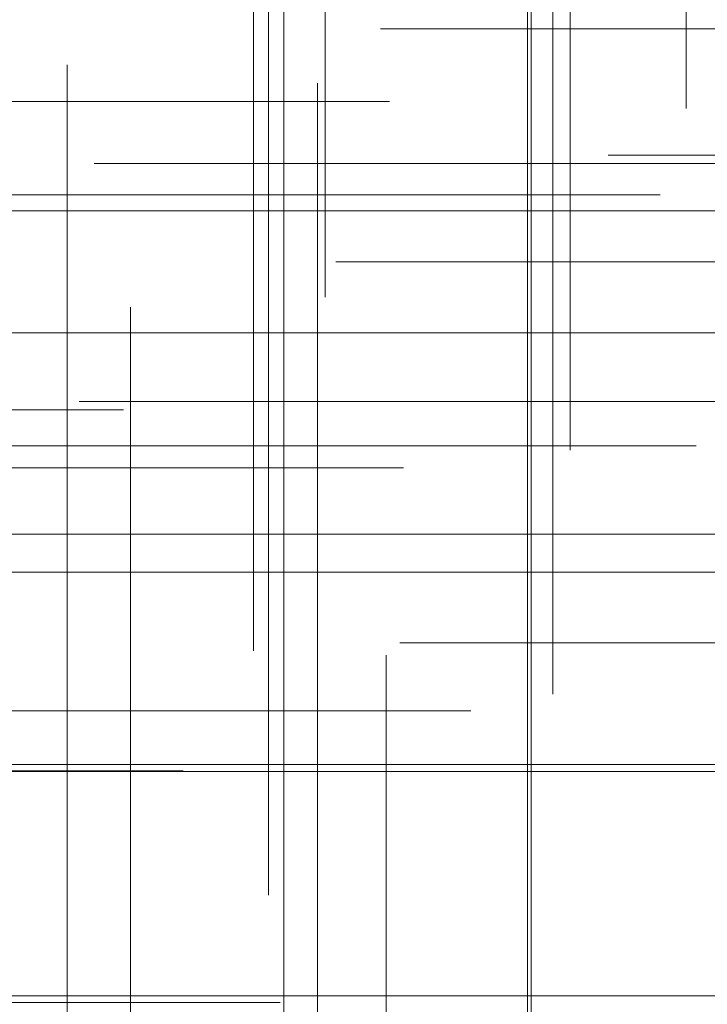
# Model space of a CAD drawing. Header units: millimetres. Extents: x -50 to 901, y -50 to 714.
# Tile 103 of 186: x -16.03 to -10.49, y 11.01 to 18.96. Entities that reach past the tile are written whole.
import ezdxf

# ---------------------------------------------------------------- set-up
doc = ezdxf.new("R2010")
doc.units = ezdxf.units.MM

# ---------------------------------------------------------------- blocks, each defined once
blk = doc.blocks.new('SW_CENTERMARKSYMBOL_15')
at = {"color": 0, "linetype": 'Continuous', "lineweight": 18}
for p, q in [((-5, 0), (-5.9011, 0)), ((0, 0), (-5, 0))]:
    blk.add_line(p, q, dxfattribs=at)
blk = doc.blocks.new('SW_CENTERMARKSYMBOL_75')
at = {"color": 0, "linetype": 'Continuous', "lineweight": 18}
for p, q in [((0, 5), (0, 5.9011)), ((0, 0), (0, 5))]:
    blk.add_line(p, q, dxfattribs=at)
blk = doc.blocks.new('SW_CENTERMARKSYMBOL_120')
at = {"color": 0, "linetype": 'Continuous', "lineweight": 18}
for p, q in [((0, 0), (5, 0)), ((5, 0), (5.5209, 0))]:
    blk.add_line(p, q, dxfattribs=at)
blk = doc.blocks.new('SW_CENTERMARKSYMBOL_121')
at = {"color": 0, "linetype": 'Continuous', "lineweight": 18}
for p, q in [((0, 0), (5, 0)), ((5, 0), (5.6063, 0))]:
    blk.add_line(p, q, dxfattribs=at)
blk = doc.blocks.new('SW_CENTERMARKSYMBOL_122')
at = {"color": 0, "linetype": 'Continuous', "lineweight": 18}
for p, q in [((0, 0), (5, 0)), ((5, 0), (5.6585, 0))]:
    blk.add_line(p, q, dxfattribs=at)
blk = doc.blocks.new('SW_CENTERMARKSYMBOL_124')
at = {"color": 0, "linetype": 'Continuous', "lineweight": 18}
for p, q in [((0, 0), (5, 0)), ((5, 0), (5.5209, 0))]:
    blk.add_line(p, q, dxfattribs=at)
blk = doc.blocks.new('SW_CENTERMARKSYMBOL_125')
at = {"color": 0, "linetype": 'Continuous', "lineweight": 18}
for q in [(0, 5), (-5, 0), (0, -5), (5, 0)]:
    blk.add_line((0, 0), q, dxfattribs=at)
blk = doc.blocks.new('SW_CENTERMARKSYMBOL_126')
at = {"color": 0, "linetype": 'Continuous', "lineweight": 18}
for p, q in [((0, 5), (0, 5.5549)), ((0, 0), (0, 5)), ((0, 0), (-5, 0)), ((0, 0), (0, -5)), ((0, 0), (5, 0))]:
    blk.add_line(p, q, dxfattribs=at)
blk = doc.blocks.new('SW_CENTERMARKSYMBOL_129')
at = {"color": 0, "linetype": 'Continuous', "lineweight": 18}
for p, q in [((0, 0), (5, 0)), ((5, 0), (5.5209, 0))]:
    blk.add_line(p, q, dxfattribs=at)
blk = doc.blocks.new('SW_CENTERMARKSYMBOL_130')
at = {"color": 0, "linetype": 'Continuous', "lineweight": 18}
for p, q in [((0, 0), (5, 0)), ((5, 0), (5.6063, 0))]:
    blk.add_line(p, q, dxfattribs=at)
blk = doc.blocks.new('SW_CENTERMARKSYMBOL_134')
at = {"color": 0, "linetype": 'Continuous', "lineweight": 18}
for p, q in [((0, 5), (0, 5.5549)), ((0, 0), (0, 5)), ((0, 0), (-5, 0)), ((0, 0), (0, -5)), ((0, 0), (5, 0))]:
    blk.add_line(p, q, dxfattribs=at)
blk = doc.blocks.new('SW_CENTERMARKSYMBOL_135')
at = {"color": 0, "linetype": 'Continuous', "lineweight": 18}
for p, q in [((0, 5), (0, 5.6463)), ((0, 0), (0, 5)), ((0, 0), (-5, 0)), ((0, 0), (0, -5)), ((0, 0), (5, 0)), ((5, 0), (5.6463, 0))]:
    blk.add_line(p, q, dxfattribs=at)
blk = doc.blocks.new('SW_CENTERMARKSYMBOL_200')
at = {"color": 0, "linetype": 'Continuous', "lineweight": 18}
for p, q in [((-5, 0), (-5.5549, 0)), ((0, 0), (-5, 0))]:
    blk.add_line(p, q, dxfattribs=at)
blk = doc.blocks.new('SW_CENTERMARKSYMBOL_204')
at = {"color": 0, "linetype": 'Continuous', "lineweight": 18}
for p, q in [((-5, 0), (-5.6463, 0)), ((0, 0), (-5, 0))]:
    blk.add_line(p, q, dxfattribs=at)
blk = doc.blocks.new('SW_CENTERMARKSYMBOL_205')
at = {"color": 0, "linetype": 'Continuous', "lineweight": 18}
for p, q in [((0, 0), (0, -5)), ((0, -5), (0, -5.5209))]:
    blk.add_line(p, q, dxfattribs=at)
blk = doc.blocks.new('SW_CENTERMARKSYMBOL_206')
at = {"color": 0, "linetype": 'Continuous', "lineweight": 18}
for p, q in [((0, 0), (0, -5)), ((0, -5), (0, -5.6063))]:
    blk.add_line(p, q, dxfattribs=at)
blk = doc.blocks.new('SW_CENTERMARKSYMBOL_207')
at = {"color": 0, "linetype": 'Continuous', "lineweight": 18}
for p, q in [((0, 0), (0, -5)), ((0, -5), (0, -5.6585))]:
    blk.add_line(p, q, dxfattribs=at)
blk = doc.blocks.new('SW_CENTERMARKSYMBOL_208')
at = {"color": 0, "linetype": 'Continuous', "lineweight": 18}
for p, q in [((0, 0), (0, -5)), ((0, -5), (0, -5.6063))]:
    blk.add_line(p, q, dxfattribs=at)
blk = doc.blocks.new('SW_CENTERMARKSYMBOL_209')
at = {"color": 0, "linetype": 'Continuous', "lineweight": 18}
for p, q in [((0, 0), (0, 5)), ((0, 0), (-5, 0)), ((0, 0), (0, -5)), ((0, 0), (5, 0)), ((0, -5), (0, -5.5209))]:
    blk.add_line(p, q, dxfattribs=at)
blk = doc.blocks.new('SW_CENTERMARKSYMBOL_210')
at = {"color": 0, "linetype": 'Continuous', "lineweight": 18}
for p, q in [((0, 0), (0, 5)), ((0, 0), (-5, 0)), ((0, 0), (0, -5)), ((0, 0), (5, 0)), ((0, -5), (0, -5.6463))]:
    blk.add_line(p, q, dxfattribs=at)
blk = doc.blocks.new('SW_CENTERMARKSYMBOL_211')
at = {"color": 0, "linetype": 'Continuous', "lineweight": 18}
for q in [(0, 5), (-5, 0), (0, -5), (5, 0)]:
    blk.add_line((0, 0), q, dxfattribs=at)
blk = doc.blocks.new('SW_CENTERMARKSYMBOL_214')
at = {"color": 0, "linetype": 'Continuous', "lineweight": 18}
for p, q in [((0, 0), (5, 0)), ((5, 0), (5.6585, 0))]:
    blk.add_line(p, q, dxfattribs=at)
blk = doc.blocks.new('SW_CENTERMARKSYMBOL_215')
at = {"color": 0, "linetype": 'Continuous', "lineweight": 18}
for p, q in [((0, 0), (5, 0)), ((5, 0), (5.6063, 0))]:
    blk.add_line(p, q, dxfattribs=at)
blk = doc.blocks.new('SW_CENTERMARKSYMBOL_218')
at = {"color": 0, "linetype": 'Continuous', "lineweight": 18}
for p, q in [((-5, 0), (-5.5549, 0)), ((0, 0), (-5, 0))]:
    blk.add_line(p, q, dxfattribs=at)
blk = doc.blocks.new('SW_CENTERMARKSYMBOL_226')
at = {"color": 0, "linetype": 'Continuous', "lineweight": 18}
for p, q in [((-5, 0), (-5.5549, 0)), ((0, 0), (-5, 0))]:
    blk.add_line(p, q, dxfattribs=at)
blk = doc.blocks.new('SW_CENTERMARKSYMBOL_227')
at = {"color": 0, "linetype": 'Continuous', "lineweight": 18}
for p, q in [((-5, 0), (-5.6463, 0)), ((0, 0), (-5, 0))]:
    blk.add_line(p, q, dxfattribs=at)
blk = doc.blocks.new('SW_CENTERMARKSYMBOL_230')
at = {"color": 0, "linetype": 'Continuous', "lineweight": 18}
for p, q in [((0, 0), (0, -5)), ((0, -5), (0, -5.6585))]:
    blk.add_line(p, q, dxfattribs=at)
blk = doc.blocks.new('SW_CENTERMARKSYMBOL_578')
at = {"color": 0, "linetype": 'Continuous', "lineweight": 18}
for p, q in [((-5, 0), (-5.9011, 0)), ((0, 0), (-5, 0))]:
    blk.add_line(p, q, dxfattribs=at)
blk = doc.blocks.new('SW_CENTERMARKSYMBOL_638')
at = {"color": 0, "linetype": 'Continuous', "lineweight": 18}
for p, q in [((0, 5), (0, 5.9011)), ((0, 0), (0, 5))]:
    blk.add_line(p, q, dxfattribs=at)
blk = doc.blocks.new('SW_CENTERMARKSYMBOL_683')
at = {"color": 0, "linetype": 'Continuous', "lineweight": 18}
for p, q in [((0, 0), (5, 0)), ((5, 0), (5.5209, 0))]:
    blk.add_line(p, q, dxfattribs=at)
blk = doc.blocks.new('SW_CENTERMARKSYMBOL_684')
at = {"color": 0, "linetype": 'Continuous', "lineweight": 18}
for p, q in [((0, 0), (5, 0)), ((5, 0), (5.6063, 0))]:
    blk.add_line(p, q, dxfattribs=at)
blk = doc.blocks.new('SW_CENTERMARKSYMBOL_685')
at = {"color": 0, "linetype": 'Continuous', "lineweight": 18}
for p, q in [((0, 0), (5, 0)), ((5, 0), (5.6585, 0))]:
    blk.add_line(p, q, dxfattribs=at)
blk = doc.blocks.new('SW_CENTERMARKSYMBOL_687')
at = {"color": 0, "linetype": 'Continuous', "lineweight": 18}
for p, q in [((0, 0), (5, 0)), ((5, 0), (5.5209, 0))]:
    blk.add_line(p, q, dxfattribs=at)
blk = doc.blocks.new('SW_CENTERMARKSYMBOL_688')
at = {"color": 0, "linetype": 'Continuous', "lineweight": 18}
for q in [(0, 5), (-5, 0), (0, -5), (5, 0)]:
    blk.add_line((0, 0), q, dxfattribs=at)
blk = doc.blocks.new('SW_CENTERMARKSYMBOL_689')
at = {"color": 0, "linetype": 'Continuous', "lineweight": 18}
for p, q in [((0, 5), (0, 5.5549)), ((0, 0), (0, 5)), ((0, 0), (-5, 0)), ((0, 0), (0, -5)), ((0, 0), (5, 0))]:
    blk.add_line(p, q, dxfattribs=at)
blk = doc.blocks.new('SW_CENTERMARKSYMBOL_692')
at = {"color": 0, "linetype": 'Continuous', "lineweight": 18}
for p, q in [((0, 0), (5, 0)), ((5, 0), (5.5209, 0))]:
    blk.add_line(p, q, dxfattribs=at)
blk = doc.blocks.new('SW_CENTERMARKSYMBOL_693')
at = {"color": 0, "linetype": 'Continuous', "lineweight": 18}
for p, q in [((0, 0), (5, 0)), ((5, 0), (5.6063, 0))]:
    blk.add_line(p, q, dxfattribs=at)
blk = doc.blocks.new('SW_CENTERMARKSYMBOL_697')
at = {"color": 0, "linetype": 'Continuous', "lineweight": 18}
for p, q in [((0, 5), (0, 5.5549)), ((0, 0), (0, 5)), ((0, 0), (-5, 0)), ((0, 0), (0, -5)), ((0, 0), (5, 0))]:
    blk.add_line(p, q, dxfattribs=at)
blk = doc.blocks.new('SW_CENTERMARKSYMBOL_698')
at = {"color": 0, "linetype": 'Continuous', "lineweight": 18}
for p, q in [((0, 5), (0, 5.6463)), ((0, 0), (0, 5)), ((0, 0), (-5, 0)), ((0, 0), (0, -5)), ((0, 0), (5, 0)), ((5, 0), (5.6463, 0))]:
    blk.add_line(p, q, dxfattribs=at)
blk = doc.blocks.new('SW_CENTERMARKSYMBOL_763')
at = {"color": 0, "linetype": 'Continuous', "lineweight": 18}
for p, q in [((-5, 0), (-5.5549, 0)), ((0, 0), (-5, 0))]:
    blk.add_line(p, q, dxfattribs=at)
blk = doc.blocks.new('SW_CENTERMARKSYMBOL_767')
at = {"color": 0, "linetype": 'Continuous', "lineweight": 18}
for p, q in [((-5, 0), (-5.6463, 0)), ((0, 0), (-5, 0))]:
    blk.add_line(p, q, dxfattribs=at)
blk = doc.blocks.new('SW_CENTERMARKSYMBOL_768')
at = {"color": 0, "linetype": 'Continuous', "lineweight": 18}
for p, q in [((0, 0), (0, -5)), ((0, -5), (0, -5.5209))]:
    blk.add_line(p, q, dxfattribs=at)
blk = doc.blocks.new('SW_CENTERMARKSYMBOL_769')
at = {"color": 0, "linetype": 'Continuous', "lineweight": 18}
for p, q in [((0, 0), (0, -5)), ((0, -5), (0, -5.6063))]:
    blk.add_line(p, q, dxfattribs=at)
blk = doc.blocks.new('SW_CENTERMARKSYMBOL_770')
at = {"color": 0, "linetype": 'Continuous', "lineweight": 18}
for p, q in [((0, 0), (0, -5)), ((0, -5), (0, -5.6585))]:
    blk.add_line(p, q, dxfattribs=at)
blk = doc.blocks.new('SW_CENTERMARKSYMBOL_771')
at = {"color": 0, "linetype": 'Continuous', "lineweight": 18}
for p, q in [((0, 0), (0, -5)), ((0, -5), (0, -5.6063))]:
    blk.add_line(p, q, dxfattribs=at)
blk = doc.blocks.new('SW_CENTERMARKSYMBOL_772')
at = {"color": 0, "linetype": 'Continuous', "lineweight": 18}
for p, q in [((0, 0), (0, 5)), ((0, 0), (-5, 0)), ((0, 0), (0, -5)), ((0, 0), (5, 0)), ((0, -5), (0, -5.5209))]:
    blk.add_line(p, q, dxfattribs=at)
blk = doc.blocks.new('SW_CENTERMARKSYMBOL_773')
at = {"color": 0, "linetype": 'Continuous', "lineweight": 18}
for p, q in [((0, 0), (0, 5)), ((0, 0), (-5, 0)), ((0, 0), (0, -5)), ((0, 0), (5, 0)), ((0, -5), (0, -5.6463))]:
    blk.add_line(p, q, dxfattribs=at)
blk = doc.blocks.new('SW_CENTERMARKSYMBOL_774')
at = {"color": 0, "linetype": 'Continuous', "lineweight": 18}
for q in [(0, 5), (-5, 0), (0, -5), (5, 0)]:
    blk.add_line((0, 0), q, dxfattribs=at)
blk = doc.blocks.new('SW_CENTERMARKSYMBOL_777')
at = {"color": 0, "linetype": 'Continuous', "lineweight": 18}
for p, q in [((0, 0), (5, 0)), ((5, 0), (5.6585, 0))]:
    blk.add_line(p, q, dxfattribs=at)
blk = doc.blocks.new('SW_CENTERMARKSYMBOL_778')
at = {"color": 0, "linetype": 'Continuous', "lineweight": 18}
for p, q in [((0, 0), (5, 0)), ((5, 0), (5.6063, 0))]:
    blk.add_line(p, q, dxfattribs=at)
blk = doc.blocks.new('SW_CENTERMARKSYMBOL_781')
at = {"color": 0, "linetype": 'Continuous', "lineweight": 18}
for p, q in [((-5, 0), (-5.5549, 0)), ((0, 0), (-5, 0))]:
    blk.add_line(p, q, dxfattribs=at)
blk = doc.blocks.new('SW_CENTERMARKSYMBOL_789')
at = {"color": 0, "linetype": 'Continuous', "lineweight": 18}
for p, q in [((-5, 0), (-5.5549, 0)), ((0, 0), (-5, 0))]:
    blk.add_line(p, q, dxfattribs=at)
blk = doc.blocks.new('SW_CENTERMARKSYMBOL_790')
at = {"color": 0, "linetype": 'Continuous', "lineweight": 18}
for p, q in [((-5, 0), (-5.6463, 0)), ((0, 0), (-5, 0))]:
    blk.add_line(p, q, dxfattribs=at)
blk = doc.blocks.new('SW_CENTERMARKSYMBOL_793')
at = {"color": 0, "linetype": 'Continuous', "lineweight": 18}
for p, q in [((0, 0), (0, -5)), ((0, -5), (0, -5.6585))]:
    blk.add_line(p, q, dxfattribs=at)
blk = doc.blocks.new('SW_CENTERMARKSYMBOL_1141')
at = {"color": 0, "linetype": 'Continuous', "lineweight": 18}
for p, q in [((-5, 0), (-5.9011, 0)), ((0, 0), (-5, 0))]:
    blk.add_line(p, q, dxfattribs=at)
blk = doc.blocks.new('SW_CENTERMARKSYMBOL_1201')
at = {"color": 0, "linetype": 'Continuous', "lineweight": 18}
for p, q in [((0, 5), (0, 5.9011)), ((0, 0), (0, 5))]:
    blk.add_line(p, q, dxfattribs=at)
blk = doc.blocks.new('SW_CENTERMARKSYMBOL_1246')
at = {"color": 0, "linetype": 'Continuous', "lineweight": 18}
for p, q in [((0, 0), (5, 0)), ((5, 0), (5.5209, 0))]:
    blk.add_line(p, q, dxfattribs=at)
blk = doc.blocks.new('SW_CENTERMARKSYMBOL_1247')
at = {"color": 0, "linetype": 'Continuous', "lineweight": 18}
for p, q in [((0, 0), (5, 0)), ((5, 0), (5.6063, 0))]:
    blk.add_line(p, q, dxfattribs=at)
blk = doc.blocks.new('SW_CENTERMARKSYMBOL_1248')
at = {"color": 0, "linetype": 'Continuous', "lineweight": 18}
for p, q in [((0, 0), (5, 0)), ((5, 0), (5.6585, 0))]:
    blk.add_line(p, q, dxfattribs=at)
blk = doc.blocks.new('SW_CENTERMARKSYMBOL_1250')
at = {"color": 0, "linetype": 'Continuous', "lineweight": 18}
for p, q in [((0, 0), (5, 0)), ((5, 0), (5.5209, 0))]:
    blk.add_line(p, q, dxfattribs=at)
blk = doc.blocks.new('SW_CENTERMARKSYMBOL_1251')
at = {"color": 0, "linetype": 'Continuous', "lineweight": 18}
for q in [(0, 5), (-5, 0), (0, -5), (5, 0)]:
    blk.add_line((0, 0), q, dxfattribs=at)
blk = doc.blocks.new('SW_CENTERMARKSYMBOL_1252')
at = {"color": 0, "linetype": 'Continuous', "lineweight": 18}
for p, q in [((0, 5), (0, 5.5549)), ((0, 0), (0, 5)), ((0, 0), (-5, 0)), ((0, 0), (0, -5)), ((0, 0), (5, 0))]:
    blk.add_line(p, q, dxfattribs=at)
blk = doc.blocks.new('SW_CENTERMARKSYMBOL_1255')
at = {"color": 0, "linetype": 'Continuous', "lineweight": 18}
for p, q in [((0, 0), (5, 0)), ((5, 0), (5.5209, 0))]:
    blk.add_line(p, q, dxfattribs=at)
blk = doc.blocks.new('SW_CENTERMARKSYMBOL_1256')
at = {"color": 0, "linetype": 'Continuous', "lineweight": 18}
for p, q in [((0, 0), (5, 0)), ((5, 0), (5.6063, 0))]:
    blk.add_line(p, q, dxfattribs=at)
blk = doc.blocks.new('SW_CENTERMARKSYMBOL_1260')
at = {"color": 0, "linetype": 'Continuous', "lineweight": 18}
for p, q in [((0, 5), (0, 5.5549)), ((0, 0), (0, 5)), ((0, 0), (-5, 0)), ((0, 0), (0, -5)), ((0, 0), (5, 0))]:
    blk.add_line(p, q, dxfattribs=at)
blk = doc.blocks.new('SW_CENTERMARKSYMBOL_1261')
at = {"color": 0, "linetype": 'Continuous', "lineweight": 18}
for p, q in [((0, 5), (0, 5.6463)), ((0, 0), (0, 5)), ((0, 0), (-5, 0)), ((0, 0), (0, -5)), ((0, 0), (5, 0)), ((5, 0), (5.6463, 0))]:
    blk.add_line(p, q, dxfattribs=at)
blk = doc.blocks.new('SW_CENTERMARKSYMBOL_1326')
at = {"color": 0, "linetype": 'Continuous', "lineweight": 18}
for p, q in [((-5, 0), (-5.5549, 0)), ((0, 0), (-5, 0))]:
    blk.add_line(p, q, dxfattribs=at)
blk = doc.blocks.new('SW_CENTERMARKSYMBOL_1330')
at = {"color": 0, "linetype": 'Continuous', "lineweight": 18}
for p, q in [((-5, 0), (-5.6463, 0)), ((0, 0), (-5, 0))]:
    blk.add_line(p, q, dxfattribs=at)
blk = doc.blocks.new('SW_CENTERMARKSYMBOL_1331')
at = {"color": 0, "linetype": 'Continuous', "lineweight": 18}
for p, q in [((0, 0), (0, -5)), ((0, -5), (0, -5.5209))]:
    blk.add_line(p, q, dxfattribs=at)
blk = doc.blocks.new('SW_CENTERMARKSYMBOL_1332')
at = {"color": 0, "linetype": 'Continuous', "lineweight": 18}
for p, q in [((0, 0), (0, -5)), ((0, -5), (0, -5.6063))]:
    blk.add_line(p, q, dxfattribs=at)
blk = doc.blocks.new('SW_CENTERMARKSYMBOL_1333')
at = {"color": 0, "linetype": 'Continuous', "lineweight": 18}
for p, q in [((0, 0), (0, -5)), ((0, -5), (0, -5.6585))]:
    blk.add_line(p, q, dxfattribs=at)
blk = doc.blocks.new('SW_CENTERMARKSYMBOL_1334')
at = {"color": 0, "linetype": 'Continuous', "lineweight": 18}
for p, q in [((0, 0), (0, -5)), ((0, -5), (0, -5.6063))]:
    blk.add_line(p, q, dxfattribs=at)
blk = doc.blocks.new('SW_CENTERMARKSYMBOL_1335')
at = {"color": 0, "linetype": 'Continuous', "lineweight": 18}
for p, q in [((0, 0), (0, 5)), ((0, 0), (-5, 0)), ((0, 0), (0, -5)), ((0, 0), (5, 0)), ((0, -5), (0, -5.5209))]:
    blk.add_line(p, q, dxfattribs=at)
blk = doc.blocks.new('SW_CENTERMARKSYMBOL_1336')
at = {"color": 0, "linetype": 'Continuous', "lineweight": 18}
for p, q in [((0, 0), (0, 5)), ((0, 0), (-5, 0)), ((0, 0), (0, -5)), ((0, 0), (5, 0)), ((0, -5), (0, -5.6463))]:
    blk.add_line(p, q, dxfattribs=at)
blk = doc.blocks.new('SW_CENTERMARKSYMBOL_1337')
at = {"color": 0, "linetype": 'Continuous', "lineweight": 18}
for q in [(0, 5), (-5, 0), (0, -5), (5, 0)]:
    blk.add_line((0, 0), q, dxfattribs=at)
blk = doc.blocks.new('SW_CENTERMARKSYMBOL_1340')
at = {"color": 0, "linetype": 'Continuous', "lineweight": 18}
for p, q in [((0, 0), (5, 0)), ((5, 0), (5.6585, 0))]:
    blk.add_line(p, q, dxfattribs=at)
blk = doc.blocks.new('SW_CENTERMARKSYMBOL_1341')
at = {"color": 0, "linetype": 'Continuous', "lineweight": 18}
for p, q in [((0, 0), (5, 0)), ((5, 0), (5.6063, 0))]:
    blk.add_line(p, q, dxfattribs=at)
blk = doc.blocks.new('SW_CENTERMARKSYMBOL_1344')
at = {"color": 0, "linetype": 'Continuous', "lineweight": 18}
for p, q in [((-5, 0), (-5.5549, 0)), ((0, 0), (-5, 0))]:
    blk.add_line(p, q, dxfattribs=at)
blk = doc.blocks.new('SW_CENTERMARKSYMBOL_1352')
at = {"color": 0, "linetype": 'Continuous', "lineweight": 18}
for p, q in [((-5, 0), (-5.5549, 0)), ((0, 0), (-5, 0))]:
    blk.add_line(p, q, dxfattribs=at)
blk = doc.blocks.new('SW_CENTERMARKSYMBOL_1353')
at = {"color": 0, "linetype": 'Continuous', "lineweight": 18}
for p, q in [((-5, 0), (-5.6463, 0)), ((0, 0), (-5, 0))]:
    blk.add_line(p, q, dxfattribs=at)
blk = doc.blocks.new('SW_CENTERMARKSYMBOL_1356')
at = {"color": 0, "linetype": 'Continuous', "lineweight": 18}
for p, q in [((0, 0), (0, -5)), ((0, -5), (0, -5.6585))]:
    blk.add_line(p, q, dxfattribs=at)
blk = doc.blocks.new('SW_CENTERMARKSYMBOL_1704')
at = {"color": 0, "linetype": 'Continuous', "lineweight": 18}
for p, q in [((-5, 0), (-5.9011, 0)), ((0, 0), (-5, 0))]:
    blk.add_line(p, q, dxfattribs=at)
blk = doc.blocks.new('SW_CENTERMARKSYMBOL_1764')
at = {"color": 0, "linetype": 'Continuous', "lineweight": 18}
for p, q in [((0, 5), (0, 5.9011)), ((0, 0), (0, 5))]:
    blk.add_line(p, q, dxfattribs=at)
blk = doc.blocks.new('SW_CENTERMARKSYMBOL_1809')
at = {"color": 0, "linetype": 'Continuous', "lineweight": 18}
for p, q in [((0, 0), (5, 0)), ((5, 0), (5.5209, 0))]:
    blk.add_line(p, q, dxfattribs=at)
blk = doc.blocks.new('SW_CENTERMARKSYMBOL_1810')
at = {"color": 0, "linetype": 'Continuous', "lineweight": 18}
for p, q in [((0, 0), (5, 0)), ((5, 0), (5.6063, 0))]:
    blk.add_line(p, q, dxfattribs=at)
blk = doc.blocks.new('SW_CENTERMARKSYMBOL_1811')
at = {"color": 0, "linetype": 'Continuous', "lineweight": 18}
for p, q in [((0, 0), (5, 0)), ((5, 0), (5.6585, 0))]:
    blk.add_line(p, q, dxfattribs=at)
blk = doc.blocks.new('SW_CENTERMARKSYMBOL_1813')
at = {"color": 0, "linetype": 'Continuous', "lineweight": 18}
for p, q in [((0, 0), (5, 0)), ((5, 0), (5.5209, 0))]:
    blk.add_line(p, q, dxfattribs=at)
blk = doc.blocks.new('SW_CENTERMARKSYMBOL_1814')
at = {"color": 0, "linetype": 'Continuous', "lineweight": 18}
for q in [(0, 5), (-5, 0), (0, -5), (5, 0)]:
    blk.add_line((0, 0), q, dxfattribs=at)
blk = doc.blocks.new('SW_CENTERMARKSYMBOL_1815')
at = {"color": 0, "linetype": 'Continuous', "lineweight": 18}
for p, q in [((0, 5), (0, 5.5549)), ((0, 0), (0, 5)), ((0, 0), (-5, 0)), ((0, 0), (0, -5)), ((0, 0), (5, 0))]:
    blk.add_line(p, q, dxfattribs=at)
blk = doc.blocks.new('SW_CENTERMARKSYMBOL_1818')
at = {"color": 0, "linetype": 'Continuous', "lineweight": 18}
for p, q in [((0, 0), (5, 0)), ((5, 0), (5.5209, 0))]:
    blk.add_line(p, q, dxfattribs=at)
blk = doc.blocks.new('SW_CENTERMARKSYMBOL_1819')
at = {"color": 0, "linetype": 'Continuous', "lineweight": 18}
for p, q in [((0, 0), (5, 0)), ((5, 0), (5.6063, 0))]:
    blk.add_line(p, q, dxfattribs=at)
blk = doc.blocks.new('SW_CENTERMARKSYMBOL_1823')
at = {"color": 0, "linetype": 'Continuous', "lineweight": 18}
for p, q in [((0, 5), (0, 5.5549)), ((0, 0), (0, 5)), ((0, 0), (-5, 0)), ((0, 0), (0, -5)), ((0, 0), (5, 0))]:
    blk.add_line(p, q, dxfattribs=at)
blk = doc.blocks.new('SW_CENTERMARKSYMBOL_1824')
at = {"color": 0, "linetype": 'Continuous', "lineweight": 18}
for p, q in [((0, 5), (0, 5.6463)), ((0, 0), (0, 5)), ((0, 0), (-5, 0)), ((0, 0), (0, -5)), ((0, 0), (5, 0)), ((5, 0), (5.6463, 0))]:
    blk.add_line(p, q, dxfattribs=at)
blk = doc.blocks.new('SW_CENTERMARKSYMBOL_1889')
at = {"color": 0, "linetype": 'Continuous', "lineweight": 18}
for p, q in [((-5, 0), (-5.5549, 0)), ((0, 0), (-5, 0))]:
    blk.add_line(p, q, dxfattribs=at)
blk = doc.blocks.new('SW_CENTERMARKSYMBOL_1893')
at = {"color": 0, "linetype": 'Continuous', "lineweight": 18}
for p, q in [((-5, 0), (-5.6463, 0)), ((0, 0), (-5, 0))]:
    blk.add_line(p, q, dxfattribs=at)
blk = doc.blocks.new('SW_CENTERMARKSYMBOL_1894')
at = {"color": 0, "linetype": 'Continuous', "lineweight": 18}
for p, q in [((0, 0), (0, -5)), ((0, -5), (0, -5.5209))]:
    blk.add_line(p, q, dxfattribs=at)
blk = doc.blocks.new('SW_CENTERMARKSYMBOL_1895')
at = {"color": 0, "linetype": 'Continuous', "lineweight": 18}
for p, q in [((0, 0), (0, -5)), ((0, -5), (0, -5.6063))]:
    blk.add_line(p, q, dxfattribs=at)
blk = doc.blocks.new('SW_CENTERMARKSYMBOL_1896')
at = {"color": 0, "linetype": 'Continuous', "lineweight": 18}
for p, q in [((0, 0), (0, -5)), ((0, -5), (0, -5.6585))]:
    blk.add_line(p, q, dxfattribs=at)
blk = doc.blocks.new('SW_CENTERMARKSYMBOL_1897')
at = {"color": 0, "linetype": 'Continuous', "lineweight": 18}
for p, q in [((0, 0), (0, -5)), ((0, -5), (0, -5.6063))]:
    blk.add_line(p, q, dxfattribs=at)
blk = doc.blocks.new('SW_CENTERMARKSYMBOL_1898')
at = {"color": 0, "linetype": 'Continuous', "lineweight": 18}
for p, q in [((0, 0), (0, 5)), ((0, 0), (-5, 0)), ((0, 0), (0, -5)), ((0, 0), (5, 0)), ((0, -5), (0, -5.5209))]:
    blk.add_line(p, q, dxfattribs=at)
blk = doc.blocks.new('SW_CENTERMARKSYMBOL_1899')
at = {"color": 0, "linetype": 'Continuous', "lineweight": 18}
for p, q in [((0, 0), (0, 5)), ((0, 0), (-5, 0)), ((0, 0), (0, -5)), ((0, 0), (5, 0)), ((0, -5), (0, -5.6463))]:
    blk.add_line(p, q, dxfattribs=at)
blk = doc.blocks.new('SW_CENTERMARKSYMBOL_1900')
at = {"color": 0, "linetype": 'Continuous', "lineweight": 18}
for q in [(0, 5), (-5, 0), (0, -5), (5, 0)]:
    blk.add_line((0, 0), q, dxfattribs=at)
blk = doc.blocks.new('SW_CENTERMARKSYMBOL_1903')
at = {"color": 0, "linetype": 'Continuous', "lineweight": 18}
for p, q in [((0, 0), (5, 0)), ((5, 0), (5.6585, 0))]:
    blk.add_line(p, q, dxfattribs=at)
blk = doc.blocks.new('SW_CENTERMARKSYMBOL_1904')
at = {"color": 0, "linetype": 'Continuous', "lineweight": 18}
for p, q in [((0, 0), (5, 0)), ((5, 0), (5.6063, 0))]:
    blk.add_line(p, q, dxfattribs=at)
blk = doc.blocks.new('SW_CENTERMARKSYMBOL_1907')
at = {"color": 0, "linetype": 'Continuous', "lineweight": 18}
for p, q in [((-5, 0), (-5.5549, 0)), ((0, 0), (-5, 0))]:
    blk.add_line(p, q, dxfattribs=at)
blk = doc.blocks.new('SW_CENTERMARKSYMBOL_1915')
at = {"color": 0, "linetype": 'Continuous', "lineweight": 18}
for p, q in [((-5, 0), (-5.5549, 0)), ((0, 0), (-5, 0))]:
    blk.add_line(p, q, dxfattribs=at)
blk = doc.blocks.new('SW_CENTERMARKSYMBOL_1916')
at = {"color": 0, "linetype": 'Continuous', "lineweight": 18}
for p, q in [((-5, 0), (-5.6463, 0)), ((0, 0), (-5, 0))]:
    blk.add_line(p, q, dxfattribs=at)
blk = doc.blocks.new('SW_CENTERMARKSYMBOL_1919')
at = {"color": 0, "linetype": 'Continuous', "lineweight": 18}
for p, q in [((0, 0), (0, -5)), ((0, -5), (0, -5.6585))]:
    blk.add_line(p, q, dxfattribs=at)
blk = doc.blocks.new('SW_CENTERMARKSYMBOL_2267')
at = {"color": 0, "linetype": 'Continuous', "lineweight": 18}
for p, q in [((-5, 0), (-5.9011, 0)), ((0, 0), (-5, 0))]:
    blk.add_line(p, q, dxfattribs=at)
blk = doc.blocks.new('SW_CENTERMARKSYMBOL_2327')
at = {"color": 0, "linetype": 'Continuous', "lineweight": 18}
for p, q in [((0, 5), (0, 5.9011)), ((0, 0), (0, 5))]:
    blk.add_line(p, q, dxfattribs=at)
blk = doc.blocks.new('SW_CENTERMARKSYMBOL_2372')
at = {"color": 0, "linetype": 'Continuous', "lineweight": 18}
for p, q in [((0, 0), (5, 0)), ((5, 0), (5.5209, 0))]:
    blk.add_line(p, q, dxfattribs=at)
blk = doc.blocks.new('SW_CENTERMARKSYMBOL_2373')
at = {"color": 0, "linetype": 'Continuous', "lineweight": 18}
for p, q in [((0, 0), (5, 0)), ((5, 0), (5.6063, 0))]:
    blk.add_line(p, q, dxfattribs=at)
blk = doc.blocks.new('SW_CENTERMARKSYMBOL_2374')
at = {"color": 0, "linetype": 'Continuous', "lineweight": 18}
for p, q in [((0, 0), (5, 0)), ((5, 0), (5.6585, 0))]:
    blk.add_line(p, q, dxfattribs=at)
blk = doc.blocks.new('SW_CENTERMARKSYMBOL_2376')
at = {"color": 0, "linetype": 'Continuous', "lineweight": 18}
for p, q in [((0, 0), (5, 0)), ((5, 0), (5.5209, 0))]:
    blk.add_line(p, q, dxfattribs=at)
blk = doc.blocks.new('SW_CENTERMARKSYMBOL_2377')
at = {"color": 0, "linetype": 'Continuous', "lineweight": 18}
for q in [(0, 5), (-5, 0), (0, -5), (5, 0)]:
    blk.add_line((0, 0), q, dxfattribs=at)
blk = doc.blocks.new('SW_CENTERMARKSYMBOL_2378')
at = {"color": 0, "linetype": 'Continuous', "lineweight": 18}
for p, q in [((0, 5), (0, 5.5549)), ((0, 0), (0, 5)), ((0, 0), (-5, 0)), ((0, 0), (0, -5)), ((0, 0), (5, 0))]:
    blk.add_line(p, q, dxfattribs=at)
blk = doc.blocks.new('SW_CENTERMARKSYMBOL_2381')
at = {"color": 0, "linetype": 'Continuous', "lineweight": 18}
for p, q in [((0, 0), (5, 0)), ((5, 0), (5.5209, 0))]:
    blk.add_line(p, q, dxfattribs=at)
blk = doc.blocks.new('SW_CENTERMARKSYMBOL_2382')
at = {"color": 0, "linetype": 'Continuous', "lineweight": 18}
for p, q in [((0, 0), (5, 0)), ((5, 0), (5.6063, 0))]:
    blk.add_line(p, q, dxfattribs=at)
blk = doc.blocks.new('SW_CENTERMARKSYMBOL_2386')
at = {"color": 0, "linetype": 'Continuous', "lineweight": 18}
for p, q in [((0, 5), (0, 5.5549)), ((0, 0), (0, 5)), ((0, 0), (-5, 0)), ((0, 0), (0, -5)), ((0, 0), (5, 0))]:
    blk.add_line(p, q, dxfattribs=at)
blk = doc.blocks.new('SW_CENTERMARKSYMBOL_2387')
at = {"color": 0, "linetype": 'Continuous', "lineweight": 18}
for p, q in [((0, 5), (0, 5.6463)), ((0, 0), (0, 5)), ((0, 0), (-5, 0)), ((0, 0), (0, -5)), ((0, 0), (5, 0)), ((5, 0), (5.6463, 0))]:
    blk.add_line(p, q, dxfattribs=at)
blk = doc.blocks.new('SW_CENTERMARKSYMBOL_2452')
at = {"color": 0, "linetype": 'Continuous', "lineweight": 18}
for p, q in [((-5, 0), (-5.5549, 0)), ((0, 0), (-5, 0))]:
    blk.add_line(p, q, dxfattribs=at)
blk = doc.blocks.new('SW_CENTERMARKSYMBOL_2456')
at = {"color": 0, "linetype": 'Continuous', "lineweight": 18}
for p, q in [((-5, 0), (-5.6463, 0)), ((0, 0), (-5, 0))]:
    blk.add_line(p, q, dxfattribs=at)
blk = doc.blocks.new('SW_CENTERMARKSYMBOL_2457')
at = {"color": 0, "linetype": 'Continuous', "lineweight": 18}
for p, q in [((0, 0), (0, -5)), ((0, -5), (0, -5.5209))]:
    blk.add_line(p, q, dxfattribs=at)
blk = doc.blocks.new('SW_CENTERMARKSYMBOL_2458')
at = {"color": 0, "linetype": 'Continuous', "lineweight": 18}
for p, q in [((0, 0), (0, -5)), ((0, -5), (0, -5.6063))]:
    blk.add_line(p, q, dxfattribs=at)
blk = doc.blocks.new('SW_CENTERMARKSYMBOL_2459')
at = {"color": 0, "linetype": 'Continuous', "lineweight": 18}
for p, q in [((0, 0), (0, -5)), ((0, -5), (0, -5.6585))]:
    blk.add_line(p, q, dxfattribs=at)
blk = doc.blocks.new('SW_CENTERMARKSYMBOL_2460')
at = {"color": 0, "linetype": 'Continuous', "lineweight": 18}
for p, q in [((0, 0), (0, -5)), ((0, -5), (0, -5.6063))]:
    blk.add_line(p, q, dxfattribs=at)
blk = doc.blocks.new('SW_CENTERMARKSYMBOL_2461')
at = {"color": 0, "linetype": 'Continuous', "lineweight": 18}
for p, q in [((0, 0), (0, 5)), ((0, 0), (-5, 0)), ((0, 0), (0, -5)), ((0, 0), (5, 0)), ((0, -5), (0, -5.5209))]:
    blk.add_line(p, q, dxfattribs=at)
blk = doc.blocks.new('SW_CENTERMARKSYMBOL_2462')
at = {"color": 0, "linetype": 'Continuous', "lineweight": 18}
for p, q in [((0, 0), (0, 5)), ((0, 0), (-5, 0)), ((0, 0), (0, -5)), ((0, 0), (5, 0)), ((0, -5), (0, -5.6463))]:
    blk.add_line(p, q, dxfattribs=at)
blk = doc.blocks.new('SW_CENTERMARKSYMBOL_2463')
at = {"color": 0, "linetype": 'Continuous', "lineweight": 18}
for q in [(0, 5), (-5, 0), (0, -5), (5, 0)]:
    blk.add_line((0, 0), q, dxfattribs=at)
blk = doc.blocks.new('SW_CENTERMARKSYMBOL_2466')
at = {"color": 0, "linetype": 'Continuous', "lineweight": 18}
for p, q in [((0, 0), (5, 0)), ((5, 0), (5.6585, 0))]:
    blk.add_line(p, q, dxfattribs=at)
blk = doc.blocks.new('SW_CENTERMARKSYMBOL_2467')
at = {"color": 0, "linetype": 'Continuous', "lineweight": 18}
for p, q in [((0, 0), (5, 0)), ((5, 0), (5.6063, 0))]:
    blk.add_line(p, q, dxfattribs=at)
blk = doc.blocks.new('SW_CENTERMARKSYMBOL_2470')
at = {"color": 0, "linetype": 'Continuous', "lineweight": 18}
for p, q in [((-5, 0), (-5.5549, 0)), ((0, 0), (-5, 0))]:
    blk.add_line(p, q, dxfattribs=at)
blk = doc.blocks.new('SW_CENTERMARKSYMBOL_2478')
at = {"color": 0, "linetype": 'Continuous', "lineweight": 18}
for p, q in [((-5, 0), (-5.5549, 0)), ((0, 0), (-5, 0))]:
    blk.add_line(p, q, dxfattribs=at)
blk = doc.blocks.new('SW_CENTERMARKSYMBOL_2479')
at = {"color": 0, "linetype": 'Continuous', "lineweight": 18}
for p, q in [((-5, 0), (-5.6463, 0)), ((0, 0), (-5, 0))]:
    blk.add_line(p, q, dxfattribs=at)
blk = doc.blocks.new('SW_CENTERMARKSYMBOL_2482')
at = {"color": 0, "linetype": 'Continuous', "lineweight": 18}
for p, q in [((0, 0), (0, -5)), ((0, -5), (0, -5.6585))]:
    blk.add_line(p, q, dxfattribs=at)

msp = doc.modelspace()

# ---------------------------------------------------------------- linework, layer by layer
at = {"color": 7, "linetype": 'Continuous', "lineweight": 25}
for radius in [45, 45, 45, 45, 45, 43.8964, 43.8964, 43.8964, 43.8964, 43.8964, 43.6219, 43.6219, 43.6219, 43.6219, 43.6219, 42.2814, 42.2814, 42.2814, 42.2814, 42.2814, 35.2814, 35.2814, 35.2814, 35.2814, 35.2814, 33.2814, 33.2814, 33.2814, 33.2814, 33.2814, 15, 15, 15, 15, 15]:
    msp.add_circle((0, 0), radius, dxfattribs=at)
msp.add_arc((0, 0), 50, 94.01152, 175.98848, dxfattribs=at)
msp.add_arc((0, 0), 50, 94.01152, 175.98848, dxfattribs=at)
msp.add_arc((0, 0), 50, 94.01152, 175.98848, dxfattribs=at)
msp.add_arc((0, 0), 50, 94.01152, 175.98848, dxfattribs=at)
msp.add_arc((0, 0), 50, 94.01152, 175.98848, dxfattribs=at)

# ---------------------------------------------------------------- block references
at = {"color": 7, "linetype": 'Continuous', "lineweight": 18}
for name, p in [('SW_CENTERMARKSYMBOL_230', (-10.6588, 23.9019)), ('SW_CENTERMARKSYMBOL_793', (-10.6588, 23.9019)), ('SW_CENTERMARKSYMBOL_1356', (-10.6588, 23.9019)), ('SW_CENTERMARKSYMBOL_1919', (-10.6588, 23.9019)), ('SW_CENTERMARKSYMBOL_2482', (-10.6588, 23.9019)), ('SW_CENTERMARKSYMBOL_207', (-13.5705, 22.3775)), ('SW_CENTERMARKSYMBOL_770', (-13.5705, 22.3775)), ('SW_CENTERMARKSYMBOL_1333', (-13.5705, 22.3775)), ('SW_CENTERMARKSYMBOL_1896', (-13.5705, 22.3775)), ('SW_CENTERMARKSYMBOL_2459', (-13.5705, 22.3775)), ('SW_CENTERMARKSYMBOL_206', (-11.5946, 21.0906)), ('SW_CENTERMARKSYMBOL_769', (-11.5946, 21.0906)), ('SW_CENTERMARKSYMBOL_1332', (-11.5946, 21.0906)), ('SW_CENTERMARKSYMBOL_1895', (-11.5946, 21.0906)), ('SW_CENTERMARKSYMBOL_2458', (-11.5946, 21.0906)), ('SW_CENTERMARKSYMBOL_208', (-14.1466, 19.4711)), ('SW_CENTERMARKSYMBOL_771', (-14.1466, 19.4711)), ('SW_CENTERMARKSYMBOL_1334', (-14.1466, 19.4711)), ('SW_CENTERMARKSYMBOL_1897', (-14.1466, 19.4711)), ('SW_CENTERMARKSYMBOL_2460', (-14.1466, 19.4711)), ('SW_CENTERMARKSYMBOL_205', (-11.7338, 19.0365)), ('SW_CENTERMARKSYMBOL_768', (-11.7338, 19.0365)), ('SW_CENTERMARKSYMBOL_1331', (-11.7338, 19.0365)), ('SW_CENTERMARKSYMBOL_1894', (-11.7338, 19.0365)), ('SW_CENTERMARKSYMBOL_2457', (-11.7338, 19.0365)), ('SW_CENTERMARKSYMBOL_227', (-7.4774, 18.8857)), ('SW_CENTERMARKSYMBOL_790', (-7.4774, 18.8857)), ('SW_CENTERMARKSYMBOL_1353', (-7.4774, 18.8857)), ('SW_CENTERMARKSYMBOL_1916', (-7.4774, 18.8857)), ('SW_CENTERMARKSYMBOL_2479', (-7.4774, 18.8857)), ('SW_CENTERMARKSYMBOL_214', (-18.7092, 18.2996)), ('SW_CENTERMARKSYMBOL_777', (-18.7092, 18.2996)), ('SW_CENTERMARKSYMBOL_1340', (-18.7092, 18.2996)), ('SW_CENTERMARKSYMBOL_1903', (-18.7092, 18.2996)), ('SW_CENTERMARKSYMBOL_2466', (-18.7092, 18.2996)), ('SW_CENTERMARKSYMBOL_204', (-9.7854, 17.7997)), ('SW_CENTERMARKSYMBOL_767', (-9.7854, 17.7997)), ('SW_CENTERMARKSYMBOL_1330', (-9.7854, 17.7997)), ('SW_CENTERMARKSYMBOL_1893', (-9.7854, 17.7997)), ('SW_CENTERMARKSYMBOL_2456', (-9.7854, 17.7997)), ('SW_CENTERMARKSYMBOL_218', (-5.7346, 17.8655)), ('SW_CENTERMARKSYMBOL_781', (-5.7346, 17.8655)), ('SW_CENTERMARKSYMBOL_1344', (-5.7346, 17.8655)), ('SW_CENTERMARKSYMBOL_1907', (-5.7346, 17.8655)), ('SW_CENTERMARKSYMBOL_2470', (-5.7346, 17.8655)), ('SW_CENTERMARKSYMBOL_215', (-16.4754, 17.5445)), ('SW_CENTERMARKSYMBOL_778', (-16.4754, 17.5445)), ('SW_CENTERMARKSYMBOL_1341', (-16.4754, 17.5445)), ('SW_CENTERMARKSYMBOL_1904', (-16.4754, 17.5445)), ('SW_CENTERMARKSYMBOL_2467', (-16.4754, 17.5445)), ('SW_CENTERMARKSYMBOL_209', (-14.0272, 17.4158)), ('SW_CENTERMARKSYMBOL_772', (-14.0272, 17.4158)), ('SW_CENTERMARKSYMBOL_1335', (-14.0272, 17.4158)), ('SW_CENTERMARKSYMBOL_1898', (-14.0272, 17.4158)), ('SW_CENTERMARKSYMBOL_2461', (-14.0272, 17.4158)), ('SW_CENTERMARKSYMBOL_226', (-7.9285, 17.0059)), ('SW_CENTERMARKSYMBOL_789', (-7.9285, 17.0059)), ('SW_CENTERMARKSYMBOL_1352', (-7.9285, 17.0059)), ('SW_CENTERMARKSYMBOL_1915', (-7.9285, 17.0059)), ('SW_CENTERMARKSYMBOL_2478', (-7.9285, 17.0059)), ('SW_CENTERMARKSYMBOL_210', (-11.9392, 16.4329)), ('SW_CENTERMARKSYMBOL_773', (-11.9392, 16.4329)), ('SW_CENTERMARKSYMBOL_1336', (-11.9392, 16.4329)), ('SW_CENTERMARKSYMBOL_1899', (-11.9392, 16.4329)), ('SW_CENTERMARKSYMBOL_2462', (-11.9392, 16.4329)), ('SW_CENTERMARKSYMBOL_122', (-20.8552, 15.8104)), ('SW_CENTERMARKSYMBOL_685', (-20.8552, 15.8104)), ('SW_CENTERMARKSYMBOL_1248', (-20.8552, 15.8104)), ('SW_CENTERMARKSYMBOL_1811', (-20.8552, 15.8104)), ('SW_CENTERMARKSYMBOL_2374', (-20.8552, 15.8104)), ('SW_CENTERMARKSYMBOL_200', (-9.9974, 15.8781)), ('SW_CENTERMARKSYMBOL_763', (-9.9974, 15.8781)), ('SW_CENTERMARKSYMBOL_1326', (-9.9974, 15.8781)), ('SW_CENTERMARKSYMBOL_1889', (-9.9974, 15.8781)), ('SW_CENTERMARKSYMBOL_2452', (-9.9974, 15.8781)), ('SW_CENTERMARKSYMBOL_124', (-16.0993, 15.5204)), ('SW_CENTERMARKSYMBOL_687', (-16.0993, 15.5204)), ('SW_CENTERMARKSYMBOL_1250', (-16.0993, 15.5204)), ('SW_CENTERMARKSYMBOL_1813', (-16.0993, 15.5204)), ('SW_CENTERMARKSYMBOL_2376', (-16.0993, 15.5204)), ('SW_CENTERMARKSYMBOL_121', (-18.5444, 15.3413)), ('SW_CENTERMARKSYMBOL_684', (-18.5444, 15.3413)), ('SW_CENTERMARKSYMBOL_1247', (-18.5444, 15.3413)), ('SW_CENTERMARKSYMBOL_1810', (-18.5444, 15.3413)), ('SW_CENTERMARKSYMBOL_2373', (-18.5444, 15.3413)), ('SW_CENTERMARKSYMBOL_125', (-13.9046, 14.8069)), ('SW_CENTERMARKSYMBOL_688', (-13.9046, 14.8069)), ('SW_CENTERMARKSYMBOL_1251', (-13.9046, 14.8069)), ('SW_CENTERMARKSYMBOL_1814', (-13.9046, 14.8069)), ('SW_CENTERMARKSYMBOL_2377', (-13.9046, 14.8069)), ('SW_CENTERMARKSYMBOL_211', (-11.9086, 14.4999)), ('SW_CENTERMARKSYMBOL_774', (-11.9086, 14.4999)), ('SW_CENTERMARKSYMBOL_1337', (-11.9086, 14.4999)), ('SW_CENTERMARKSYMBOL_1900', (-11.9086, 14.4999)), ('SW_CENTERMARKSYMBOL_2463', (-11.9086, 14.4999)), ('SW_CENTERMARKSYMBOL_15', (-7.0663, 13.9289)), ('SW_CENTERMARKSYMBOL_578', (-7.0663, 13.9289)), ('SW_CENTERMARKSYMBOL_1141', (-7.0663, 13.9289)), ('SW_CENTERMARKSYMBOL_1704', (-7.0663, 13.9289)), ('SW_CENTERMARKSYMBOL_2267', (-7.0663, 13.9289)), ('SW_CENTERMARKSYMBOL_120', (-17.9176, 13.3802)), ('SW_CENTERMARKSYMBOL_683', (-17.9176, 13.3802)), ('SW_CENTERMARKSYMBOL_1246', (-17.9176, 13.3802)), ('SW_CENTERMARKSYMBOL_1809', (-17.9176, 13.3802)), ('SW_CENTERMARKSYMBOL_2372', (-17.9176, 13.3802)), ('SW_CENTERMARKSYMBOL_135', (-15.6508, 12.9474)), ('SW_CENTERMARKSYMBOL_698', (-15.6508, 12.9474)), ('SW_CENTERMARKSYMBOL_1261', (-15.6508, 12.9474)), ('SW_CENTERMARKSYMBOL_1824', (-15.6508, 12.9474)), ('SW_CENTERMARKSYMBOL_2387', (-15.6508, 12.9474)), ('SW_CENTERMARKSYMBOL_130', (-20.3209, 12.8961)), ('SW_CENTERMARKSYMBOL_693', (-20.3209, 12.8961)), ('SW_CENTERMARKSYMBOL_1256', (-20.3209, 12.8961)), ('SW_CENTERMARKSYMBOL_1819', (-20.3209, 12.8961)), ('SW_CENTERMARKSYMBOL_2382', (-20.3209, 12.8961)), ('SW_CENTERMARKSYMBOL_126', (-13.632, 12.893)), ('SW_CENTERMARKSYMBOL_689', (-13.632, 12.893)), ('SW_CENTERMARKSYMBOL_1252', (-13.632, 12.893)), ('SW_CENTERMARKSYMBOL_1815', (-13.632, 12.893)), ('SW_CENTERMARKSYMBOL_2378', (-13.632, 12.893)), ('SW_CENTERMARKSYMBOL_134', (-15.1405, 11.0828)), ('SW_CENTERMARKSYMBOL_697', (-15.1405, 11.0828)), ('SW_CENTERMARKSYMBOL_1260', (-15.1405, 11.0828)), ('SW_CENTERMARKSYMBOL_1823', (-15.1405, 11.0828)), ('SW_CENTERMARKSYMBOL_2386', (-15.1405, 11.0828)), ('SW_CENTERMARKSYMBOL_129', (-19.4533, 11.029)), ('SW_CENTERMARKSYMBOL_692', (-19.4533, 11.029)), ('SW_CENTERMARKSYMBOL_1255', (-19.4533, 11.029)), ('SW_CENTERMARKSYMBOL_1818', (-19.4533, 11.029)), ('SW_CENTERMARKSYMBOL_2381', (-19.4533, 11.029)), ('SW_CENTERMARKSYMBOL_75', (-13.077, 7.9289)), ('SW_CENTERMARKSYMBOL_638', (-13.077, 7.9289)), ('SW_CENTERMARKSYMBOL_1201', (-13.077, 7.9289)), ('SW_CENTERMARKSYMBOL_1764', (-13.077, 7.9289)), ('SW_CENTERMARKSYMBOL_2327', (-13.077, 7.9289))]:
    msp.add_blockref(name, p, dxfattribs=at)

doc.saveas('drawing.dxf')
